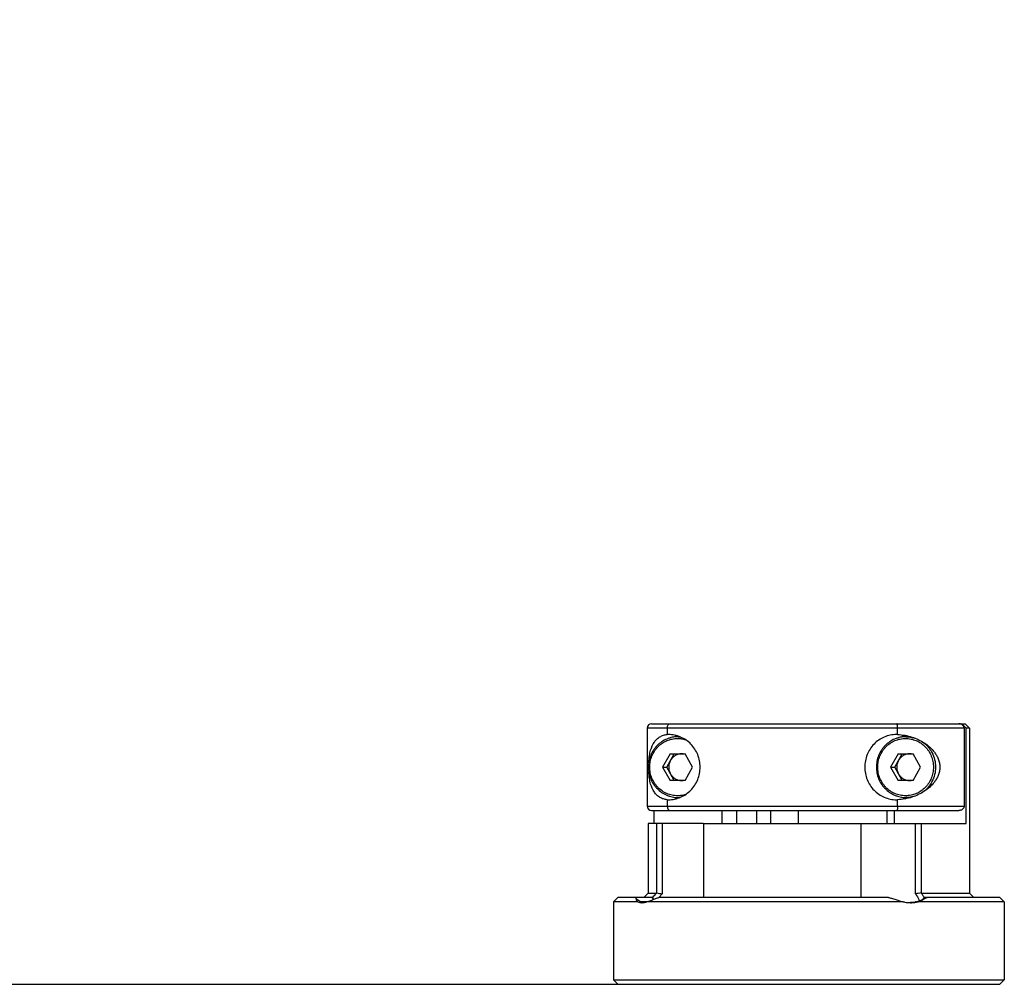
# Model space of a CAD drawing. Header units: millimetres. Extents: x 14186 to 17588, y 1400 to 3805.
# Tile 4 of 256: x 14713 to 14826, y 1908 to 2020. Entities that reach past the tile are written whole.
import ezdxf

# ---------------------------------------------------------------- set-up
doc = ezdxf.new("R2010")
doc.units = ezdxf.units.MM
doc.layers.add('dim', color=82, linetype='Continuous', lineweight=9)
doc.styles.get("Standard").update_dxf_attribs({"font": 'arial.ttf'})
doc.dimstyles.new('ISO-25', dxfattribs={"dimtxt": 2.5, "dimasz": 2.5, "dimexe": 1.25, "dimexo": 0.625, "dimtad": 1, "dimtxsty": 'Standard', "dimcen": 2.5, "dimadec": 0, "dimazin": 0, "dimtfac": 1, "dimtmove": 0, "dimatfit": 3, "dimfxl": 1, "dimarcsym": 0})

# ---------------------------------------------------------------- blocks, each defined once
blk = doc.blocks.new('*D12')
at = {"layer": 'Defpoints', "color": 0, "transparency": 16777216}
for p in [(14793.86, 2058.47), (14540.95, 1908.47), (14793.86, 1908.47)]:
    blk.add_point(p, dxfattribs=at)
at = {"layer": 'dim', "color": 0, "linetype": 'Continuous', "lineweight": -2, "transparency": 16777216}
for p, q in [((14787.86, 2058.47), (14534.95, 2058.47)), ((14540.95, 2034.47), (14540.95, 1932.47)), ((14787.86, 1908.47), (14534.95, 1908.47))]:
    blk.add_line(p, q, dxfattribs=at)
at = {"layer": 'dim', "color": 0, "transparency": 16777216}
for points in [[(14536.95, 2034.47), (14544.95, 2034.47), (14540.95, 2058.47)], [(14536.95, 1932.47), (14544.95, 1932.47), (14540.95, 1908.47)]]:
    blk.add_solid(points, dxfattribs=at)
at = {"layer": 'dim', "color": 0, "transparency": 16777216, "insert": (14519.63, 1983.47), "char_height": 30, "attachment_point": 5, "rotation": 90}
blk.add_mtext('150', dxfattribs=at)

msp = doc.modelspace()

# ---------------------------------------------------------------- linework, layer by layer
at = {"color": 7, "linetype": 'Continuous'}
for p, q in [((14785.051, 1937.974), (14785.051, 1928.974)), ((14821.536, 1937.974), (14785.051, 1937.974)), ((14785.551, 1938.474), (14821.669, 1938.474)), ((14787.364, 1937.974), (14787.364, 1937.222)), ((14813.88, 1937.222), (14813.88, 1937.974)), ((14821.278, 1938.474), (14821.764, 1937.974)), ((14821.536, 1937.974), (14821.536, 1928.974)), ((14821.669, 1938.474), (14822.169, 1937.974)), ((14821.764, 1926.974), (14821.764, 1937.974)), ((14822.169, 1937.974), (14821.764, 1937.974)), ((14822.169, 1937.974), (14822.169, 1918.974)), ((14788.599, 1936.974), (14788.805, 1936.974)), ((14814.847, 1936.974), (14815.395, 1936.974)), ((14787.691, 1935.01), (14786.829, 1933.474)), ((14787.298, 1933.474), (14788.159, 1935.01)), ((14787.691, 1935.01), (14789.414, 1935.01)), ((14790.276, 1933.474), (14789.414, 1935.01)), ((14813.939, 1935.01), (14813.077, 1933.474)), ((14813.546, 1933.474), (14814.407, 1935.01)), ((14813.939, 1935.01), (14815.662, 1935.01)), ((14816.524, 1933.474), (14815.662, 1935.01)), ((14786.829, 1933.474), (14787.691, 1931.939)), ((14786.829, 1933.474), (14787.298, 1933.474)), ((14788.159, 1931.939), (14787.298, 1933.474)), ((14789.414, 1931.939), (14790.276, 1933.474)), ((14813.077, 1933.474), (14813.939, 1931.939)), ((14813.077, 1933.474), (14813.546, 1933.474)), ((14814.407, 1931.939), (14813.546, 1933.474)), ((14815.662, 1931.939), (14816.524, 1933.474)), ((14789.414, 1931.939), (14787.691, 1931.939)), ((14815.662, 1931.939), (14813.939, 1931.939)), ((14787.364, 1929.727), (14787.364, 1928.974)), ((14788.599, 1929.974), (14788.806, 1929.974)), ((14813.88, 1928.974), (14813.88, 1929.727)), ((14814.847, 1929.974), (14815.395, 1929.974)), ((14785.051, 1928.974), (14821.536, 1928.974)), ((14785.551, 1928.474), (14820.926, 1928.474)), ((14785.808, 1928.474), (14785.808, 1926.974)), ((14793.669, 1926.974), (14793.669, 1928.474)), ((14795.351, 1928.474), (14795.351, 1926.974)), ((14797.662, 1926.974), (14797.662, 1928.474)), ((14799.242, 1928.474), (14799.242, 1926.974)), ((14802.465, 1926.974), (14802.465, 1928.474)), ((14812.635, 1928.474), (14812.635, 1926.974)), ((14813.495, 1928.474), (14813.495, 1926.974)), ((14785.169, 1926.974), (14785.169, 1918.974)), ((14791.496, 1926.974), (14785.169, 1926.974)), ((14786.116, 1926.974), (14786.116, 1918.974)), ((14786.766, 1926.974), (14786.766, 1918.89)), ((14791.549, 1926.974), (14791.549, 1918.474)), ((14791.549, 1926.974), (14821.764, 1926.974)), ((14809.694, 1918.474), (14809.694, 1926.974)), ((14815.947, 1918.89), (14815.947, 1926.974)), ((14816.631, 1918.974), (14816.631, 1926.974)), ((14781.669, 1918.474), (14781.169, 1917.974)), ((14785.653, 1918.474), (14781.669, 1918.474)), ((14785.169, 1918.974), (14784.669, 1918.474)), ((14785.169, 1918.974), (14786.116, 1918.974)), ((14785.667, 1918.474), (14785.63, 1918.432)), ((14786.162, 1919.013), (14786.116, 1918.974)), ((14786.162, 1919.013), (14786.126, 1918.974)), ((14812.825, 1918.474), (14786.403, 1918.474)), ((14816.582, 1919.013), (14816.631, 1918.974)), ((14816.631, 1918.974), (14822.169, 1918.974)), ((14816.893, 1918.379), (14816.947, 1918.432)), ((14817.211, 1918.474), (14816.955, 1918.474)), ((14825.669, 1918.474), (14817.303, 1918.474)), ((14822.169, 1918.974), (14822.669, 1918.474)), ((14825.669, 1918.474), (14826.169, 1917.974)), ((14781.169, 1917.974), (14781.169, 1908.974)), ((14783.966, 1917.974), (14781.169, 1917.974)), ((14814.533, 1917.974), (14784.303, 1917.974)), ((14826.169, 1917.974), (14816.257, 1917.974)), ((14826.169, 1917.974), (14826.169, 1908.974)), ((14781.669, 1908.474), (14781.169, 1908.974)), ((14781.169, 1908.974), (14826.169, 1908.974)), ((14781.669, 1908.474), (14825.669, 1908.474)), ((14825.669, 1908.474), (14826.169, 1908.974))]:
    msp.add_line(p, q, dxfattribs=at)
for centre, radius, start, end in [((14785.551, 1937.974), 0.5, 90, 180), ((14787.498, 1933.68), 3.544, 90.00012, 92.1721), ((14789.498, 1933.646), 3.579, 106.30086, 113.20409), ((14788.599, 1933.667), 3.308, 86.02839, 89.99731), ((14813.746, 1933.68), 3.544, 87.8279, 89.99988), ((14815.746, 1933.646), 3.579, 104.54829, 113.20266), ((14787.498, 1933.269), 3.544, 267.8279, 269.99988), ((14789.498, 1933.302), 3.579, 246.79814, 253.69924), ((14788.599, 1933.282), 3.308, 270.00268, 273.9617), ((14813.746, 1933.269), 3.544, 270.00012, 272.1721), ((14815.746, 1933.302), 3.579, 246.79961, 255.45278), ((14785.551, 1928.974), 0.5, 180, 270), ((14784.191, 1918.779), 0.608, 224.92075, 227.92383), ((14799.56, 1929.437), 17.753, 218.30868, 219.04158), ((14808.385, 1913.441), 9.912, 33.93711, 34.20776), ((14795.044, 1940.622), 31.179, 314.14112, 314.35136), ((14792.332, 1943.396), 35.058, 314.35072, 314.47319), ((14809.449, 1914.113), 8.653, 30.26431, 30.68683), ((14809.552, 1914.173), 8.534, 29.9387, 30.26407), ((14813.731, 1919.127), 3.29, 347.80791, 348.55378), ((14784.473, 1919.168), 1.298, 267.44282, 270.00592), ((14784.473, 1919.218), 1.347, 270.02426, 274.908), ((14784.468, 1919.277), 1.407, 274.89358, 277.27329), ((14815.407, 1921.395), 3.524, 268.69058, 269.99993), ((14815.37, 1921.623), 3.754, 277.72667, 280.67388), ((14815.32, 1921.888), 4.024, 280.67459, 283.4635)]:
    msp.add_arc(centre, radius, start, end, dxfattribs=at)
for points, knots in [([(14787.364, 1937.974), (14787.364, 1938.041), (14787.38, 1938.169), (14787.452, 1938.333), (14787.546, 1938.43), (14787.632, 1938.468), (14787.675, 1938.474), (14787.696, 1938.474)], [0, 0, 0, 0, 0.3053456, 0.5774524, 0.8039041, 0.9041768, 1, 1, 1, 1]), ([(14813.88, 1937.974), (14813.88, 1938.041), (14813.877, 1938.137), (14813.864, 1938.257), (14813.852, 1938.331), (14813.838, 1938.391), (14813.823, 1938.431), (14813.81, 1938.454), (14813.8, 1938.467), (14813.789, 1938.474), (14813.782, 1938.474)], [0, 0, 0, 0, 0.3800536, 0.5481649, 0.6929986, 0.8107398, 0.8996318, 0.9334363, 0.960669, 1, 1, 1, 1]), ([(14821.536, 1937.974), (14821.536, 1938.014), (14821.525, 1938.093), (14821.462, 1938.233), (14821.33, 1938.366), (14821.134, 1938.455), (14820.995, 1938.474), (14820.926, 1938.474)], [0, 0, 0, 0, 0.1366684, 0.2699951, 0.5222379, 0.763298, 1, 1, 1, 1]), ([(14788.599, 1936.974), (14788.376, 1936.974), (14788.04, 1936.94), (14787.608, 1936.829), (14787.187, 1936.674), (14786.691, 1936.402), (14786.259, 1936.036), (14785.96, 1935.697), (14785.694, 1935.328), (14785.43, 1934.82), (14785.235, 1934.16), (14785.169, 1933.474), (14785.235, 1932.788), (14785.43, 1932.128), (14785.694, 1931.62), (14785.96, 1931.252), (14786.259, 1930.912), (14786.691, 1930.547), (14787.187, 1930.275), (14787.608, 1930.12), (14788.04, 1930.008), (14788.376, 1929.974), (14788.599, 1929.974)], [0, 0, 0, 0, 0.0617144, 0.0926456, 0.12362, 0.1856676, 0.2479972, 0.2793145, 0.3107068, 0.3736228, 0.4367535, 0.5000002, 0.5632468, 0.6263775, 0.6892935, 0.7206858, 0.752003, 0.8143325, 0.87638, 0.9073544, 0.9382856, 1, 1, 1, 1]), ([(14785.228, 1933.981), (14785.242, 1934.252), (14785.288, 1934.738), (14785.459, 1935.55), (14785.743, 1936.217), (14786.156, 1936.709), (14786.508, 1936.98), (14786.915, 1937.163), (14787.212, 1937.214), (14787.364, 1937.222)], [0, 0, 0, 0, 0.1906429, 0.3420842, 0.5835029, 0.6892348, 0.7910402, 0.893142, 1, 1, 1, 1]), ([(14788.552, 1930.174), (14788.343, 1930.174), (14788.027, 1930.206), (14787.62, 1930.311), (14787.223, 1930.457), (14786.757, 1930.714), (14786.35, 1931.058), (14786.068, 1931.378), (14785.818, 1931.725), (14785.569, 1932.204), (14785.386, 1932.827), (14785.324, 1933.474), (14785.386, 1934.122), (14785.569, 1934.744), (14785.818, 1935.223), (14786.068, 1935.571), (14786.35, 1935.891), (14786.757, 1936.235), (14787.223, 1936.491), (14787.62, 1936.637), (14788.027, 1936.742), (14788.343, 1936.774), (14788.552, 1936.774)], [0, 0, 0, 0, 0.0616145, 0.0925008, 0.1234362, 0.1854283, 0.2477403, 0.2790638, 0.3104717, 0.3734445, 0.4366581, 0.5000014, 0.5633445, 0.6265575, 0.6895294, 0.7209369, 0.7522598, 0.8145712, 0.8765629, 0.9074983, 0.9383848, 1, 1, 1, 1]), ([(14787.498, 1929.724), (14787.736, 1929.724), (14788.215, 1929.773), (14788.903, 1929.988), (14789.538, 1930.337), (14790.094, 1930.807), (14790.55, 1931.379), (14790.888, 1932.031), (14791.097, 1932.739), (14791.167, 1933.474), (14791.097, 1934.21), (14790.888, 1934.917), (14790.55, 1935.569), (14790.094, 1936.142), (14789.538, 1936.611), (14788.903, 1936.961), (14788.215, 1937.176), (14787.736, 1937.224), (14787.498, 1937.224)], [0, 0, 0, 0, 0.0616326, 0.123396, 0.1854074, 0.247737, 0.3104127, 0.3734048, 0.4366377, 0.5000004, 0.5633627, 0.6265949, 0.6895861, 0.7522611, 0.8145906, 0.8766023, 0.9383665, 1, 1, 1, 1]), ([(14788.552, 1936.774), (14788.704, 1936.774), (14789.006, 1936.752), (14789.303, 1936.687), (14789.448, 1936.643)], [0, 0, 0, 0, 0.4996923, 1, 1, 1, 1]), ([(14813.746, 1937.224), (14813.508, 1937.224), (14813.029, 1937.176), (14812.34, 1936.961), (14811.706, 1936.611), (14811.15, 1936.142), (14810.694, 1935.569), (14810.356, 1934.917), (14810.147, 1934.21), (14810.077, 1933.474), (14810.147, 1932.739), (14810.356, 1932.031), (14810.694, 1931.379), (14811.15, 1930.807), (14811.706, 1930.337), (14812.34, 1929.988), (14813.029, 1929.773), (14813.508, 1929.724), (14813.746, 1929.724)], [0, 0, 0, 0, 0.0616326, 0.123396, 0.1854074, 0.247737, 0.3104127, 0.3734048, 0.4366377, 0.5000004, 0.5633627, 0.6265949, 0.6895861, 0.7522611, 0.8145906, 0.8766023, 0.9383665, 1, 1, 1, 1]), ([(14814.847, 1936.974), (14814.624, 1936.974), (14814.288, 1936.94), (14813.856, 1936.829), (14813.435, 1936.674), (14812.939, 1936.402), (14812.507, 1936.036), (14812.208, 1935.697), (14811.942, 1935.328), (14811.678, 1934.82), (14811.483, 1934.16), (14811.417, 1933.474), (14811.483, 1932.788), (14811.678, 1932.128), (14811.942, 1931.62), (14812.208, 1931.252), (14812.507, 1930.912), (14812.939, 1930.547), (14813.435, 1930.275), (14813.856, 1930.12), (14814.288, 1930.008), (14814.624, 1929.974), (14814.847, 1929.974)], [0, 0, 0, 0, 0.0617144, 0.0926456, 0.12362, 0.1856676, 0.2479972, 0.2793145, 0.3107068, 0.3736228, 0.4367535, 0.5000002, 0.5632468, 0.6263775, 0.6892935, 0.7206858, 0.752003, 0.8143325, 0.87638, 0.9073544, 0.9382856, 1, 1, 1, 1]), ([(14814.801, 1930.174), (14814.591, 1930.174), (14814.275, 1930.206), (14813.868, 1930.311), (14813.471, 1930.457), (14813.005, 1930.714), (14812.598, 1931.058), (14812.316, 1931.378), (14812.066, 1931.725), (14811.817, 1932.204), (14811.634, 1932.827), (14811.572, 1933.474), (14811.634, 1934.122), (14811.817, 1934.744), (14812.066, 1935.223), (14812.316, 1935.571), (14812.598, 1935.891), (14813.005, 1936.235), (14813.471, 1936.491), (14813.868, 1936.637), (14814.275, 1936.742), (14814.591, 1936.774), (14814.801, 1936.774)], [0, 0, 0, 0, 0.0616145, 0.0925008, 0.1234362, 0.1854283, 0.2477403, 0.2790638, 0.3104717, 0.3734445, 0.4366581, 0.5000014, 0.5633445, 0.6265575, 0.6895294, 0.7209369, 0.7522598, 0.8145712, 0.8765629, 0.9074983, 0.9383848, 1, 1, 1, 1]), ([(14813.88, 1937.222), (14814.436, 1937.205), (14815.26, 1937.059), (14816.271, 1936.657), (14816.963, 1936.269), (14817.594, 1935.788), (14818.055, 1935.298), (14818.369, 1934.837), (14818.572, 1934.436), (14818.718, 1933.977), (14818.773, 1933.474), (14818.718, 1932.972), (14818.572, 1932.513), (14818.369, 1932.111), (14818.055, 1931.651), (14817.594, 1931.161), (14816.963, 1930.679), (14816.271, 1930.291), (14815.26, 1929.89), (14814.436, 1929.743), (14813.88, 1929.727)], [0, 0, 0, 0, 0.1244816, 0.1842584, 0.2429788, 0.3014945, 0.3613543, 0.3927427, 0.4259338, 0.4617221, 0.499999, 0.5382759, 0.5740646, 0.607256, 0.6386447, 0.698505, 0.7570211, 0.8157417, 0.8755184, 1, 1, 1, 1]), ([(14814.801, 1936.774), (14815.01, 1936.774), (14815.326, 1936.742), (14815.733, 1936.637), (14816.13, 1936.491), (14816.596, 1936.235), (14817.003, 1935.891), (14817.285, 1935.571), (14817.535, 1935.223), (14817.784, 1934.744), (14817.967, 1934.122), (14818.029, 1933.474), (14817.967, 1932.827), (14817.784, 1932.204), (14817.535, 1931.725), (14817.285, 1931.378), (14817.003, 1931.058), (14816.596, 1930.714), (14816.13, 1930.457), (14815.733, 1930.311), (14815.326, 1930.206), (14815.01, 1930.174), (14814.801, 1930.174)], [0, 0, 0, 0, 0.0616145, 0.0925008, 0.1234362, 0.1854283, 0.2477403, 0.2790638, 0.3104717, 0.3734445, 0.4366581, 0.5000014, 0.5633445, 0.6265575, 0.6895294, 0.7209369, 0.7522598, 0.8145712, 0.8765629, 0.9074983, 0.9383848, 1, 1, 1, 1]), ([(14814.847, 1936.974), (14815.019, 1936.974), (14815.362, 1936.948), (14815.697, 1936.868), (14815.861, 1936.815)], [0, 0, 0, 0, 0.4996675, 1, 1, 1, 1]), ([(14816.699, 1936.411), (14816.817, 1936.332), (14817.045, 1936.158), (14817.352, 1935.857), (14817.62, 1935.519), (14817.92, 1935.026), (14818.18, 1934.344), (14818.285, 1933.474), (14818.18, 1932.605), (14817.92, 1931.923), (14817.62, 1931.43), (14817.352, 1931.092), (14817.045, 1930.79), (14816.817, 1930.617), (14816.699, 1930.538)], [0, 0, 0, 0, 0.0619003, 0.1240161, 0.1863489, 0.2488871, 0.3742396, 0.4999995, 0.6257594, 0.7511121, 0.8136506, 0.8759835, 0.9380995, 1, 1, 1, 1]), ([(14787.728, 1934.242), (14787.663, 1934.126), (14787.563, 1933.875), (14787.511, 1933.474), (14787.563, 1933.073), (14787.663, 1932.823), (14787.728, 1932.706)], [0, 0, 0, 0, 0.2495624, 0.5, 0.7504376, 1, 1, 1, 1]), ([(14789.021, 1935.01), (14788.891, 1935.01), (14788.63, 1934.974), (14788.265, 1934.819), (14787.953, 1934.572), (14787.793, 1934.357), (14787.728, 1934.242)], [0, 0, 0, 0, 0.2480501, 0.4970131, 0.7475787, 1, 1, 1, 1]), ([(14789.451, 1934.945), (14789.416, 1934.956), (14789.276, 1934.993), (14789.13, 1935.01), (14789.021, 1935.01)], [0, 0, 0, 0, 0.2506025, 1, 1, 1, 1]), ([(14813.976, 1934.242), (14813.911, 1934.126), (14813.811, 1933.875), (14813.759, 1933.474), (14813.811, 1933.073), (14813.911, 1932.823), (14813.976, 1932.706)], [0, 0, 0, 0, 0.2495624, 0.5, 0.7504376, 1, 1, 1, 1]), ([(14815.269, 1935.01), (14815.139, 1935.01), (14814.878, 1934.974), (14814.513, 1934.819), (14814.201, 1934.572), (14814.041, 1934.357), (14813.976, 1934.242)], [0, 0, 0, 0, 0.2480501, 0.4970131, 0.7475787, 1, 1, 1, 1]), ([(14815.699, 1934.945), (14815.664, 1934.956), (14815.524, 1934.993), (14815.378, 1935.01), (14815.269, 1935.01)], [0, 0, 0, 0, 0.2506025, 1, 1, 1, 1]), ([(14787.364, 1929.727), (14787.212, 1929.735), (14786.915, 1929.786), (14786.508, 1929.968), (14786.156, 1930.24), (14785.743, 1930.732), (14785.459, 1931.399), (14785.287, 1932.211), (14785.242, 1932.697), (14785.228, 1932.968)], [0, 0, 0, 0, 0.1068467, 0.2089375, 0.3107334, 0.4164578, 0.657872, 0.8093258, 1, 1, 1, 1]), ([(14787.728, 1932.706), (14787.793, 1932.591), (14787.953, 1932.377), (14788.265, 1932.13), (14788.63, 1931.974), (14788.891, 1931.939), (14789.021, 1931.939)], [0, 0, 0, 0, 0.2524213, 0.5029869, 0.7519499, 1, 1, 1, 1]), ([(14789.021, 1931.939), (14789.13, 1931.939), (14789.276, 1931.955), (14789.416, 1931.993), (14789.451, 1932.004)], [0, 0, 0, 0, 0.7493975, 1, 1, 1, 1]), ([(14813.976, 1932.706), (14814.041, 1932.591), (14814.201, 1932.377), (14814.513, 1932.13), (14814.878, 1931.974), (14815.139, 1931.939), (14815.269, 1931.939)], [0, 0, 0, 0, 0.2524213, 0.5029869, 0.7519499, 1, 1, 1, 1]), ([(14815.269, 1931.939), (14815.378, 1931.939), (14815.524, 1931.955), (14815.664, 1931.993), (14815.699, 1932.004)], [0, 0, 0, 0, 0.7493975, 1, 1, 1, 1]), ([(14789.447, 1930.305), (14789.302, 1930.262), (14789.006, 1930.196), (14788.703, 1930.174), (14788.552, 1930.174)], [0, 0, 0, 0, 0.5003075, 1, 1, 1, 1]), ([(14815.861, 1930.133), (14815.697, 1930.081), (14815.362, 1930.001), (14815.019, 1929.974), (14814.847, 1929.974)], [0, 0, 0, 0, 0.5003325, 1, 1, 1, 1]), ([(14787.364, 1928.974), (14787.364, 1928.907), (14787.38, 1928.78), (14787.452, 1928.616), (14787.546, 1928.518), (14787.632, 1928.48), (14787.675, 1928.474), (14787.696, 1928.474)], [0, 0, 0, 0, 0.3053929, 0.5774429, 0.803882, 0.9041901, 1, 1, 1, 1]), ([(14813.88, 1928.974), (14813.88, 1928.908), (14813.877, 1928.812), (14813.864, 1928.692), (14813.852, 1928.617), (14813.838, 1928.557), (14813.823, 1928.518), (14813.811, 1928.495), (14813.8, 1928.481), (14813.789, 1928.474), (14813.782, 1928.474)], [0, 0, 0, 0, 0.3800761, 0.5481706, 0.6929844, 0.8107387, 0.8996202, 0.9334097, 0.960641, 1, 1, 1, 1]), ([(14821.536, 1928.974), (14821.536, 1928.935), (14821.525, 1928.856), (14821.462, 1928.716), (14821.33, 1928.582), (14821.134, 1928.493), (14820.995, 1928.474), (14820.926, 1928.474)], [0, 0, 0, 0, 0.1366684, 0.2699951, 0.522238, 0.763298, 1, 1, 1, 1]), ([(14783.665, 1918.474), (14783.684, 1918.44), (14783.715, 1918.397), (14783.751, 1918.359), (14783.76, 1918.35)], [0, 0, 0, 0, 0.7466699, 1, 1, 1, 1]), ([(14784.303, 1917.974), (14784.255, 1917.995), (14784.067, 1918.09), (14783.898, 1918.219), (14783.783, 1918.328)], [0, 0, 0, 0, 0.2504751, 1, 1, 1, 1]), ([(14783.783, 1918.328), (14783.787, 1918.258), (14783.81, 1918.152), (14783.887, 1918.038), (14783.938, 1917.993), (14783.966, 1917.974)], [0, 0, 0, 0, 0.5134905, 0.7539884, 1, 1, 1, 1]), ([(14785.019, 1917.974), (14785.168, 1918.016), (14785.476, 1918.123), (14785.775, 1918.254), (14785.93, 1918.328)], [0, 0, 0, 0, 0.4741978, 1, 1, 1, 1]), ([(14786.126, 1918.974), (14786.087, 1918.933), (14785.933, 1918.767), (14785.78, 1918.6), (14785.667, 1918.474)], [0, 0, 0, 0, 0.2523661, 1, 1, 1, 1]), ([(14785.93, 1918.328), (14785.968, 1918.339), (14786.127, 1918.385), (14786.284, 1918.435), (14786.403, 1918.474)], [0, 0, 0, 0, 0.2435656, 1, 1, 1, 1]), ([(14786.418, 1918.48), (14786.446, 1918.514), (14786.562, 1918.651), (14786.678, 1918.788), (14786.766, 1918.89)], [0, 0, 0, 0, 0.2485285, 1, 1, 1, 1]), ([(14812.825, 1918.474), (14812.874, 1918.461), (14813.071, 1918.408), (14813.269, 1918.361), (14813.417, 1918.328)], [0, 0, 0, 0, 0.2514713, 1, 1, 1, 1]), ([(14813.417, 1918.328), (14813.509, 1918.29), (14813.872, 1918.146), (14814.248, 1918.035), (14814.533, 1917.974)], [0, 0, 0, 0, 0.2535175, 1, 1, 1, 1]), ([(14815.947, 1918.89), (14815.989, 1918.825), (14816.152, 1918.567), (14816.303, 1918.303), (14816.407, 1918.102)], [0, 0, 0, 0, 0.2556618, 1, 1, 1, 1]), ([(14816.003, 1917.974), (14816.085, 1917.995), (14816.401, 1918.089), (14816.707, 1918.218), (14816.927, 1918.328)], [0, 0, 0, 0, 0.253569, 1, 1, 1, 1]), ([(14816.257, 1917.974), (14816.385, 1918.011), (14816.624, 1918.104), (14816.837, 1918.248), (14816.927, 1918.328)], [0, 0, 0, 0, 0.5252424, 1, 1, 1, 1]), ([(14816.89, 1918.529), (14816.868, 1918.566), (14816.777, 1918.717), (14816.682, 1918.864), (14816.608, 1918.974)], [0, 0, 0, 0, 0.2461662, 1, 1, 1, 1]), ([(14816.927, 1918.328), (14816.96, 1918.339), (14817.087, 1918.382), (14817.212, 1918.433), (14817.303, 1918.474)], [0, 0, 0, 0, 0.2570342, 1, 1, 1, 1]), ([(14784.189, 1917.903), (14784.244, 1917.89), (14784.32, 1917.878), (14784.396, 1917.873), (14784.415, 1917.872)], [0, 0, 0, 0, 0.7482743, 1, 1, 1, 1]), ([(14784.534, 1917.882), (14784.512, 1917.886), (14784.43, 1917.904), (14784.352, 1917.938), (14784.303, 1917.974)], [0, 0, 0, 0, 0.2746864, 1, 1, 1, 1]), ([(14784.646, 1917.882), (14784.677, 1917.886), (14784.804, 1917.906), (14784.928, 1917.942), (14785.019, 1917.974)], [0, 0, 0, 0, 0.242699, 1, 1, 1, 1]), ([(14814.533, 1917.974), (14814.599, 1917.959), (14814.86, 1917.906), (14815.127, 1917.876), (14815.326, 1917.872)], [0, 0, 0, 0, 0.2528975, 1, 1, 1, 1]), ([(14816.003, 1917.974), (14815.955, 1917.959), (14815.747, 1917.902), (14815.53, 1917.877), (14815.365, 1917.872)], [0, 0, 0, 0, 0.2351383, 1, 1, 1, 1]), ([(14815.407, 1917.871), (14815.446, 1917.871), (14815.602, 1917.873), (14815.758, 1917.887), (14815.874, 1917.902)], [0, 0, 0, 0, 0.2513054, 1, 1, 1, 1])]:
    msp.add_open_spline(points, degree=3, knots=knots, dxfattribs=at)
for points in [[(14786.162, 1919.013), (14786.362, 1918.964), (14786.563, 1918.922), (14786.766, 1918.89)], [(14816.582, 1919.013), (14816.372, 1918.964), (14816.16, 1918.922), (14815.947, 1918.89)], [(14783.966, 1917.974), (14784.038, 1917.945), (14784.113, 1917.92), (14784.189, 1917.903)]]:
    msp.add_open_spline(points, degree=3, dxfattribs=at)

# ---------------------------------------------------------------- dimensions: what is measured, and where the dimension line sits
at = {"layer": 'dim'}
dim = msp.add_linear_dim(base=(14540.946, 1908.474), p1=(14793.857, 2058.474), p2=(14793.857, 1908.474), angle=90, dimstyle='ISO-25', override={"dimtxt": 30, "dimasz": 24, "dimexe": 5.997, "dimexo": 5.997, "dimgap": 5.997, "dimdsep": 46, "dimarcsym": 1}, dxfattribs=at)
dim.commit()
dim.dimension.update_dxf_attribs({"geometry": '*D12', "text_midpoint": (14519.632, 1983.474)})

doc.saveas('drawing.dxf')
